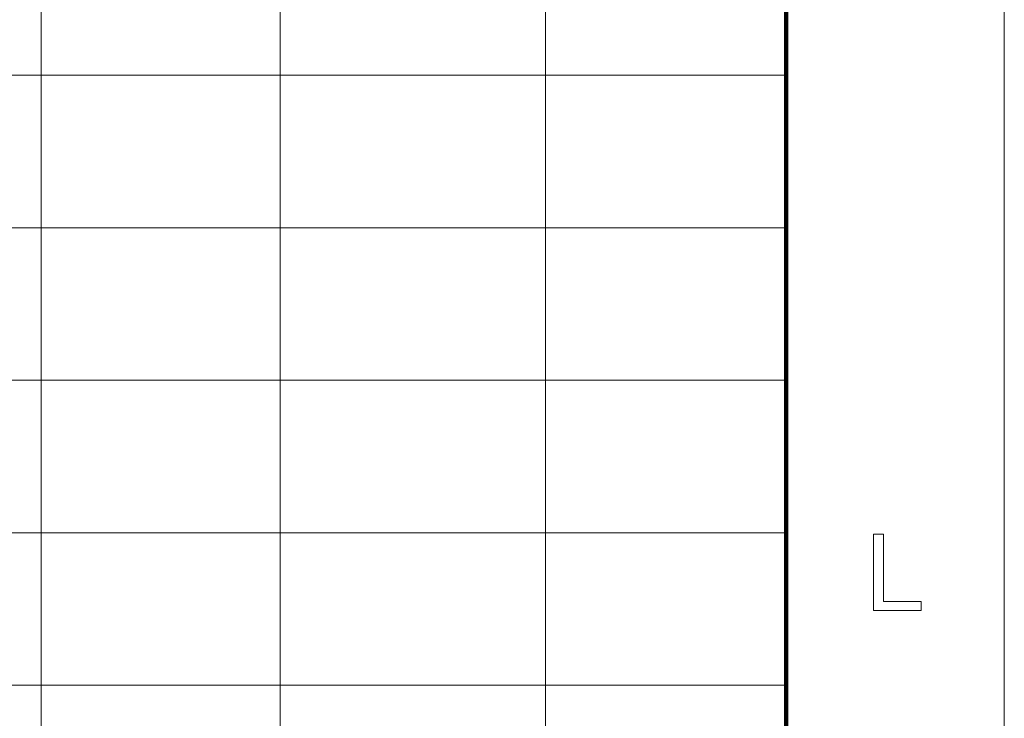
# Model space of a CAD drawing. Extents: x 0 to 1189, y 0 to 841.
# Tile 132 of 135: x 1134 to 1179, y 98 to 131. Entities that reach past the tile are written whole.
import ezdxf

# ---------------------------------------------------------------- set-up
doc = ezdxf.new("R2010")
doc.units = 0

msp = doc.modelspace()

# ---------------------------------------------------------------- linework, layer by layer
at = {"color": 7, "lineweight": 13}
for p, q in [((1179, 10), (1179, 831)), ((1134.82, 821.519), (1134.82, 76.519)), ((1145.78, 821), (1145.78, 76)), ((1157.953, 821.087), (1157.953, 76.087)), ((1169, 128), (989, 128)), ((1169, 121), (989, 121)), ((1169, 114), (989, 114)), ((1169, 107), (989, 107)), ((1169, 100), (989, 100))]:
    msp.add_line(p, q, dxfattribs=at)
at = {"color": 7, "lineweight": 100}
msp.add_line((1169, 20), (1169, 821), dxfattribs=at)
at = {"color": 7, "lineweight": 13}
msp.add_lwpolyline([(1172.999, 103.43), (1172.999, 106.93), (1173.462, 106.93), (1173.462, 103.843), (1175.185, 103.843), (1175.185, 103.43)], close=True, dxfattribs=at)

doc.saveas('drawing.dxf')
